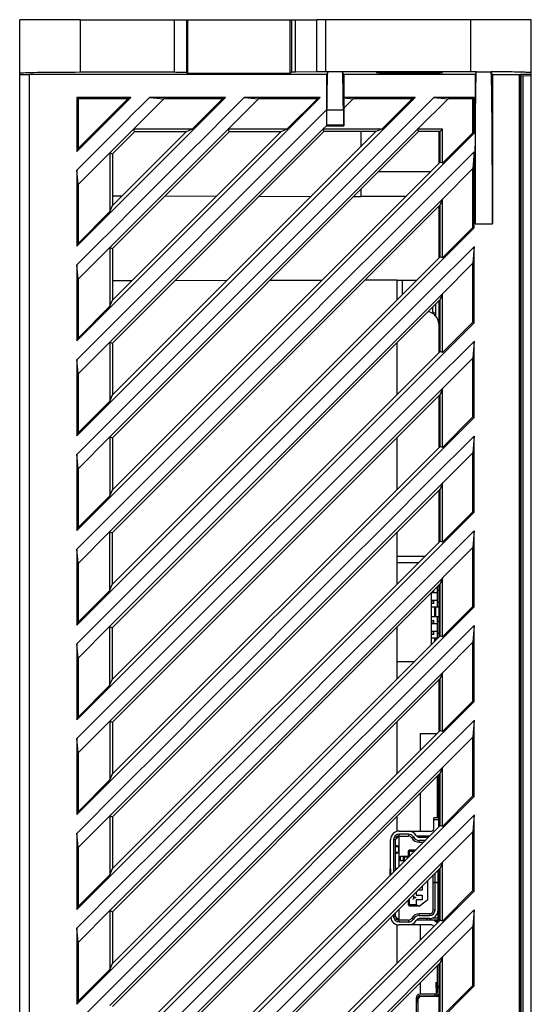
# Model space of a CAD drawing. Header units: millimetres. Extents: x 4414 to 5520, y -269 to 495.
# Tile 33 of 53: x 4710 to 4752, y 139 to 220. Entities that reach past the tile are written whole.
import ezdxf

# ---------------------------------------------------------------- set-up
doc = ezdxf.new("R2010")
doc.units = ezdxf.units.MM
doc.header["$LTSCALE"] = 23.1
doc.layers.get('0').update_dxf_attribs({"linetype": 'CONTINUOUS'})

msp = doc.modelspace()

# ---------------------------------------------------------------- linework, layer by layer
at = {"color": 0, "linetype": 'Continuous'}
for p, q in [((4710.33, 76.712), (4710.33, 220.047)), ((4715.33, 220.047), (4710.33, 220.047)), ((4715.33, 215.725), (4715.33, 220.047)), ((4715.33, 220.047), (4734.737, 220.047)), ((4723.025, 220.047), (4723.025, 215.725)), ((4724.024, 220.047), (4724.024, 215.708)), ((4724.13, 215.655), (4724.13, 220.047)), ((4732.53, 215.655), (4732.53, 220.047)), ((4732.679, 215.729), (4732.679, 220.047)), ((4732.972, 215.741), (4732.972, 220.047)), ((4734.737, 215.772), (4734.737, 220.047)), ((4752.33, 220.047), (4734.737, 220.047)), ((4735.444, 220.047), (4735.444, 215.777)), ((4747.33, 220.047), (4747.33, 215.777)), ((4752.33, 76.712), (4752.33, 220.047)), ((4710.33, 215.545), (4711.13, 215.559)), ((4711.13, 76.712), (4711.13, 215.559)), ((4735.521, 215.559), (4711.13, 215.559)), ((4723.025, 215.725), (4715.33, 215.725)), ((4724.024, 215.708), (4724.13, 215.655)), ((4724.13, 215.655), (4732.53, 215.655)), ((4732.679, 215.729), (4732.53, 215.655)), ((4734.737, 215.772), (4732.972, 215.741)), ((4747.582, 215.777), (4735.356, 215.777)), ((4735.63, 215.777), (4735.521, 215.559)), ((4735.521, 215.559), (4735.521, 212.64)), ((4736.939, 215.559), (4736.83, 215.777)), ((4736.939, 215.559), (4736.939, 213.654)), ((4747.721, 215.559), (4736.939, 215.559)), ((4747.83, 215.776), (4747.582, 215.777)), ((4747.721, 215.559), (4747.828, 215.772)), ((4747.721, 215.559), (4747.721, 203.277)), ((4747.83, 215.775), (4747.83, 215.776)), ((4749.139, 215.559), (4749.033, 215.772)), ((4749.139, 215.559), (4749.139, 203.277)), ((4751.354, 76.712), (4751.354, 215.559)), ((4751.454, 76.71), (4751.454, 215.557)), ((4752.33, 215.547), (4751.454, 215.547)), ((4751.464, 215.462), (4751.464, 76.69)), ((4751.464, 215.462), (4752.33, 215.447)), ((4751.621, 215.459), (4751.621, 76.694)), ((4715.023, 213.654), (4715.023, 209.226)), ((4715.023, 213.654), (4715.121, 213.556)), ((4715.023, 185.891), (4742.786, 213.654)), ((4715.023, 193.669), (4735.008, 213.654)), ((4715.023, 201.448), (4727.229, 213.654)), ((4715.023, 209.226), (4719.451, 213.654)), ((4719.451, 213.654), (4715.023, 213.654)), ((4715.121, 213.556), (4715.121, 209.463)), ((4715.121, 209.463), (4719.214, 213.556)), ((4719.214, 213.556), (4715.121, 213.556)), ((4719.451, 213.654), (4719.214, 213.556)), ((4719.66, 211.056), (4722.159, 213.556)), ((4720.979, 213.654), (4722.159, 213.556)), ((4727.229, 213.654), (4720.988, 213.654)), ((4726.992, 213.556), (4722.159, 213.556)), ((4724.492, 211.056), (4726.992, 213.556)), ((4727.229, 213.654), (4726.992, 213.556)), ((4727.438, 211.056), (4729.937, 213.556)), ((4728.757, 213.654), (4729.937, 213.556)), ((4735.008, 213.654), (4728.766, 213.654)), ((4734.77, 213.556), (4729.937, 213.556)), ((4732.27, 211.056), (4734.77, 213.556)), ((4735.008, 213.654), (4734.77, 213.556)), ((4736.939, 213.654), (4736.942, 213.62)), ((4742.786, 213.654), (4736.939, 213.654)), ((4736.942, 213.62), (4736.946, 212.786)), ((4736.942, 213.62), (4737.716, 213.556)), ((4736.946, 212.786), (4737.716, 213.556)), ((4742.549, 213.556), (4737.716, 213.556)), ((4740.049, 211.056), (4742.549, 213.556)), ((4742.786, 213.654), (4742.549, 213.556)), ((4742.994, 211.056), (4745.494, 213.556)), ((4744.313, 213.654), (4745.494, 213.556)), ((4747.637, 213.654), (4744.323, 213.654)), ((4747.539, 213.556), (4745.494, 213.556)), ((4747.637, 213.654), (4747.539, 213.556)), ((4747.539, 210.768), (4747.539, 213.556)), ((4747.637, 210.727), (4747.637, 213.654)), ((4715.023, 192.132), (4735.521, 212.64)), ((4735.521, 212.64), (4735.514, 211.354)), ((4736.902, 212.628), (4735.558, 212.628)), ((4736.946, 212.786), (4736.946, 211.345)), ((4717.73, 185.79), (4742.995, 211.056)), ((4717.73, 193.568), (4735.217, 211.056)), ((4717.73, 201.346), (4727.439, 211.056)), ((4717.73, 209.124), (4719.661, 211.056)), ((4724.492, 211.056), (4719.66, 211.056)), ((4719.661, 211.056), (4719.746, 210.849)), ((4724.492, 211.056), (4723.997, 210.85)), ((4732.27, 211.056), (4727.438, 211.056)), ((4727.439, 211.056), (4727.524, 210.852)), ((4732.27, 211.056), (4731.781, 210.853)), ((4735.216, 211.056), (4735.505, 211.345)), ((4740.049, 211.056), (4735.216, 211.056)), ((4735.217, 211.056), (4735.301, 210.854)), ((4735.505, 211.345), (4736.946, 211.345)), ((4735.53, 211.377), (4735.514, 211.345)), ((4736.93, 211.377), (4735.53, 211.377)), ((4736.93, 211.377), (4736.946, 211.345)), ((4740.049, 211.056), (4739.566, 210.855)), ((4745.039, 211.056), (4742.994, 211.056)), ((4742.995, 211.056), (4743.078, 210.857)), ((4745.039, 211.056), (4744.84, 210.857)), ((4745.039, 208.268), (4745.039, 211.056)), ((4715.023, 178.113), (4747.637, 210.727)), ((4743.078, 210.857), (4717.937, 185.704)), ((4735.301, 210.854), (4717.937, 193.482)), ((4727.524, 210.852), (4717.937, 201.261)), ((4719.746, 210.849), (4717.937, 209.039)), ((4717.94, 189.239), (4739.566, 210.855)), ((4717.94, 197.018), (4731.781, 210.853)), ((4717.94, 204.796), (4723.997, 210.85)), ((4723.997, 210.85), (4719.746, 210.849)), ((4731.781, 210.853), (4727.524, 210.852)), ((4739.566, 210.855), (4735.301, 210.854)), ((4738.33, 210.855), (4738.33, 209.621)), ((4744.84, 210.857), (4743.078, 210.857)), ((4744.73, 210.857), (4744.73, 208.24)), ((4744.84, 208.35), (4744.84, 210.857)), ((4745.039, 208.268), (4747.539, 210.768)), ((4747.637, 210.727), (4747.539, 210.768)), ((4715.023, 209.226), (4715.121, 209.463)), ((4715.121, 206.518), (4717.73, 209.126)), ((4717.73, 209.126), (4717.733, 204.296)), ((4717.73, 209.124), (4717.937, 209.039)), ((4717.937, 209.039), (4717.94, 204.796)), ((4747.637, 209.2), (4747.539, 207.823)), ((4747.637, 202.949), (4747.637, 209.19)), ((4717.94, 181.461), (4744.84, 208.35)), ((4745.039, 208.268), (4744.84, 208.35)), ((4745.039, 205.323), (4747.539, 207.823)), ((4747.539, 202.989), (4747.539, 207.823)), ((4715.121, 206.518), (4715.023, 207.698)), ((4715.023, 207.689), (4715.023, 201.448)), ((4739.808, 207.585), (4744.061, 207.57)), ((4715.121, 206.518), (4715.121, 201.685)), ((4717.939, 205.591), (4718.732, 205.588)), ((4722.252, 205.578), (4726.491, 205.565)), ((4730.003, 205.555), (4734.25, 205.542)), ((4737.755, 205.532), (4738.33, 205.53)), ((4738.33, 206.107), (4738.33, 205.53)), ((4738.33, 205.568), (4742.044, 205.555)), ((4717.712, 177.993), (4745.039, 205.322)), ((4717.733, 204.296), (4717.94, 204.796)), ((4744.841, 204.843), (4717.92, 177.908)), ((4744.73, 204.732), (4744.73, 200.461)), ((4744.84, 200.572), (4744.841, 204.843)), ((4745.039, 205.322), (4744.841, 204.843)), ((4745.039, 200.489), (4745.039, 205.323)), ((4715.121, 201.685), (4717.733, 204.296)), ((4715.023, 170.335), (4747.637, 202.949)), ((4745.039, 200.489), (4747.539, 202.989)), ((4747.637, 202.949), (4747.539, 202.989)), ((4747.721, 203.277), (4749.139, 203.277)), ((4715.023, 201.448), (4715.121, 201.685)), ((4715.121, 198.74), (4717.73, 201.348)), ((4717.73, 201.348), (4717.733, 196.518)), ((4717.73, 201.346), (4717.937, 201.261)), ((4747.637, 201.421), (4747.539, 200.044)), ((4747.637, 195.171), (4747.637, 201.412)), ((4717.92, 173.663), (4744.84, 200.572)), ((4717.937, 201.261), (4717.94, 197.018)), ((4745.039, 200.489), (4744.84, 200.572)), ((4715.121, 198.74), (4715.023, 199.92)), ((4715.023, 199.911), (4715.023, 193.669)), ((4745.039, 197.545), (4747.539, 200.044)), ((4747.539, 195.211), (4747.539, 200.044)), ((4715.121, 198.74), (4715.121, 193.907)), ((4717.939, 198.623), (4719.551, 198.628)), ((4723.09, 198.638), (4727.356, 198.651)), ((4730.888, 198.662), (4735.161, 198.674)), ((4738.686, 198.685), (4741.33, 198.693)), ((4741.33, 197.063), (4741.33, 198.693)), ((4741.33, 198.656), (4742.93, 198.662)), ((4741.73, 198.658), (4741.73, 197.463)), ((4717.712, 170.215), (4745.039, 197.544)), ((4745.039, 197.544), (4744.841, 197.064)), ((4745.039, 192.711), (4745.039, 197.545)), ((4715.121, 193.907), (4717.733, 196.518)), ((4717.733, 196.518), (4717.94, 197.018)), ((4744.841, 197.064), (4717.92, 170.13)), ((4744.23, 196.453), (4744.23, 196.147)), ((4744.48, 195.736), (4744.48, 196.704)), ((4744.73, 196.954), (4744.73, 192.683)), ((4744.84, 192.794), (4744.841, 197.064)), ((4744.33, 196.005), (4744.33, 195.877)), ((4715.023, 162.557), (4747.637, 195.171)), ((4745.039, 192.711), (4747.539, 195.211)), ((4747.637, 195.171), (4747.539, 195.211)), ((4715.023, 193.669), (4715.121, 193.907)), ((4715.121, 190.961), (4717.73, 193.569)), ((4717.73, 193.569), (4717.733, 188.74)), ((4717.73, 193.568), (4717.937, 193.482)), ((4717.937, 193.482), (4717.94, 189.239)), ((4741.33, 189.285), (4741.33, 193.552)), ((4747.637, 193.643), (4747.539, 192.266)), ((4747.637, 187.392), (4747.637, 193.634)), ((4717.92, 165.885), (4744.84, 192.794)), ((4745.039, 192.711), (4744.84, 192.794)), ((4715.121, 190.961), (4715.023, 192.142)), ((4715.023, 192.132), (4715.023, 185.891)), ((4745.039, 189.767), (4747.539, 192.266)), ((4747.539, 187.433), (4747.539, 192.266)), ((4715.121, 190.961), (4715.121, 186.128)), ((4717.73, 162.455), (4745.039, 189.765)), ((4717.733, 188.74), (4717.94, 189.239)), ((4744.841, 189.286), (4717.937, 162.37)), ((4744.73, 189.176), (4744.73, 184.905)), ((4744.84, 185.015), (4744.841, 189.286)), ((4745.039, 189.765), (4744.841, 189.286)), ((4745.039, 184.933), (4745.039, 189.767)), ((4715.121, 186.128), (4717.733, 188.74)), ((4715.023, 154.779), (4747.637, 187.392)), ((4745.039, 184.933), (4747.539, 187.433)), ((4747.637, 187.392), (4747.539, 187.433)), ((4715.023, 185.891), (4715.121, 186.128)), ((4715.121, 183.183), (4717.73, 185.791)), ((4717.73, 185.791), (4717.733, 180.962)), ((4717.73, 185.79), (4717.937, 185.704)), ((4717.937, 185.704), (4717.94, 181.461)), ((4741.33, 181.507), (4741.33, 185.774)), ((4747.637, 185.865), (4747.539, 184.488)), ((4747.637, 179.614), (4747.637, 185.855)), ((4715.121, 183.183), (4715.023, 184.364)), ((4715.023, 184.354), (4715.023, 178.113)), ((4717.94, 158.127), (4744.84, 185.015)), ((4745.039, 184.933), (4744.84, 185.015)), ((4745.039, 181.988), (4747.539, 184.488)), ((4747.539, 179.655), (4747.539, 184.488)), ((4715.121, 183.183), (4715.121, 178.35)), ((4717.73, 154.677), (4745.039, 181.987)), ((4745.039, 181.987), (4744.841, 181.508)), ((4745.039, 177.155), (4745.039, 181.988)), ((4717.733, 180.962), (4717.94, 181.461)), ((4744.841, 181.508), (4717.937, 154.592)), ((4744.73, 181.397), (4744.73, 177.127)), ((4744.84, 177.237), (4744.841, 181.508)), ((4715.121, 178.35), (4717.733, 180.962)), ((4715.023, 147), (4747.637, 179.614)), ((4745.039, 177.155), (4747.539, 179.655)), ((4747.637, 179.614), (4747.539, 179.655)), ((4715.023, 178.113), (4715.121, 178.35)), ((4715.121, 175.405), (4717.712, 177.996)), ((4717.712, 177.996), (4717.713, 173.163)), ((4717.712, 177.993), (4717.92, 177.908)), ((4717.92, 177.908), (4717.92, 173.663)), ((4741.33, 173.728), (4741.33, 177.996)), ((4747.637, 178.087), (4747.539, 176.71)), ((4747.637, 171.836), (4747.637, 178.077)), ((4717.94, 150.349), (4744.84, 177.237)), ((4745.039, 177.155), (4744.84, 177.237)), ((4715.121, 175.405), (4715.023, 176.586)), ((4715.023, 176.576), (4715.023, 170.335)), ((4745.039, 174.21), (4747.539, 176.71)), ((4747.539, 171.877), (4747.539, 176.71)), ((4743.588, 175.985), (4741.33, 175.977)), ((4741.33, 175.479), (4743.081, 175.479)), ((4715.121, 175.405), (4715.121, 170.572)), ((4717.73, 146.899), (4745.039, 174.209)), ((4745.039, 174.209), (4744.841, 173.73)), ((4745.039, 169.377), (4745.039, 174.21)), ((4715.121, 170.572), (4717.713, 173.163)), ((4717.713, 173.163), (4717.92, 173.663)), ((4744.841, 173.73), (4717.937, 146.813)), ((4744.13, 168.749), (4744.13, 173.019)), ((4744.13, 173.009), (4744.63, 173.009)), ((4744.14, 173.029), (4744.149, 173.024)), ((4744.266, 173.155), (4744.266, 173.008)), ((4744.32, 173.008), (4744.32, 173.209)), ((4744.63, 171.818), (4744.63, 173.519)), ((4744.73, 173.189), (4744.63, 173.189)), ((4744.669, 173.558), (4744.73, 173.558)), ((4744.73, 173.619), (4744.73, 169.349)), ((4744.84, 169.459), (4744.841, 173.73)), ((4744.63, 172.369), (4744.13, 172.369)), ((4744.266, 172.368), (4744.266, 172.118)), ((4744.32, 172.118), (4744.32, 172.368)), ((4744.73, 172.189), (4744.63, 172.189)), ((4715.023, 139.222), (4747.637, 171.836)), ((4744.32, 172.118), (4744.13, 172.118)), ((4744.73, 171.818), (4744.13, 171.818)), ((4744.38, 171.818), (4744.38, 171.018)), ((4744.48, 171.018), (4744.48, 171.818)), ((4745.039, 169.377), (4747.539, 171.877)), ((4747.637, 171.836), (4747.539, 171.877)), ((4715.023, 170.335), (4715.121, 170.572)), ((4744.73, 171.018), (4744.13, 171.018)), ((4744.13, 170.718), (4744.32, 170.718)), ((4744.266, 170.718), (4744.266, 170.468)), ((4744.32, 170.468), (4744.32, 170.718)), ((4744.63, 169.278), (4744.63, 171.018)), ((4744.73, 170.649), (4744.63, 170.649)), ((4715.121, 167.627), (4717.712, 170.218)), ((4717.712, 170.218), (4717.713, 165.385)), ((4717.712, 170.215), (4717.92, 170.13)), ((4717.92, 170.13), (4717.92, 165.885)), ((4741.33, 165.95), (4741.33, 170.218)), ((4744.13, 170.469), (4744.63, 170.469)), ((4744.63, 169.829), (4744.13, 169.829)), ((4744.266, 169.828), (4744.266, 169.578)), ((4744.32, 169.578), (4744.32, 169.828)), ((4747.637, 170.309), (4747.539, 168.932)), ((4747.637, 164.058), (4747.637, 170.299)), ((4717.94, 142.57), (4744.84, 169.459)), ((4744.32, 169.578), (4744.13, 169.578)), ((4744.66, 169.278), (4744.13, 169.278)), ((4744.38, 169.278), (4744.38, 168.999)), ((4744.48, 169.099), (4744.48, 169.278)), ((4744.73, 169.649), (4744.63, 169.649)), ((4745.039, 169.377), (4744.84, 169.459)), ((4715.121, 167.627), (4715.023, 168.807)), ((4715.023, 168.798), (4715.023, 162.557)), ((4745.039, 166.432), (4747.539, 168.932)), ((4747.539, 164.099), (4747.539, 168.932)), ((4715.121, 167.627), (4715.121, 162.794)), ((4741.33, 167.359), (4742.739, 167.359)), ((4717.713, 165.385), (4717.92, 165.885)), ((4717.73, 139.121), (4745.039, 166.431)), ((4744.841, 165.952), (4717.937, 139.035)), ((4744.73, 165.841), (4744.73, 161.571)), ((4744.84, 161.681), (4744.841, 165.952)), ((4745.039, 166.431), (4744.841, 165.952)), ((4745.039, 161.599), (4745.039, 166.432)), ((4715.121, 162.794), (4717.713, 165.385)), ((4715.023, 131.444), (4747.637, 164.058)), ((4745.039, 161.599), (4747.539, 164.099)), ((4747.637, 164.058), (4747.539, 164.099)), ((4715.023, 162.557), (4715.121, 162.794)), ((4747.637, 162.53), (4747.539, 161.153)), ((4747.637, 156.28), (4747.637, 162.521)), ((4715.121, 159.849), (4717.73, 162.457)), ((4717.73, 162.457), (4717.733, 157.627)), ((4717.73, 162.455), (4717.937, 162.37)), ((4717.937, 162.37), (4717.94, 158.127)), ((4717.94, 134.792), (4744.84, 161.681)), ((4741.33, 158.172), (4741.33, 162.439)), ((4745.039, 161.599), (4744.84, 161.681)), ((4715.121, 159.849), (4715.023, 161.029)), ((4715.023, 161.02), (4715.023, 154.779)), ((4743.23, 160.071), (4743.23, 161.435)), ((4743.23, 161.435), (4744.594, 161.435)), ((4745.039, 158.654), (4747.539, 161.153)), ((4747.539, 156.32), (4747.539, 161.153)), ((4715.121, 159.849), (4715.121, 155.016)), ((4717.73, 131.343), (4745.039, 158.653)), ((4745.039, 158.653), (4744.841, 158.174)), ((4745.039, 153.82), (4745.039, 158.654)), ((4717.733, 157.627), (4717.94, 158.127)), ((4744.841, 158.174), (4717.937, 131.257)), ((4744.63, 154.527), (4744.63, 157.963)), ((4744.73, 153.792), (4744.73, 158.063)), ((4744.84, 153.903), (4744.841, 158.174)), ((4715.121, 155.016), (4717.733, 157.627)), ((4744.841, 157.047), (4744.73, 157.047)), ((4715.023, 123.666), (4747.637, 156.28)), ((4743.23, 153.427), (4743.23, 156.562)), ((4744.73, 156.047), (4744.841, 156.047)), ((4745.039, 153.82), (4747.539, 156.32)), ((4747.637, 156.28), (4747.539, 156.32)), ((4744.73, 155.547), (4744.841, 155.547)), ((4715.023, 154.779), (4715.121, 155.016)), ((4715.121, 152.071), (4717.73, 154.679)), ((4717.73, 154.679), (4717.733, 149.849)), ((4717.73, 154.677), (4717.937, 154.592)), ((4717.937, 154.592), (4717.94, 150.349)), ((4741.33, 153.427), (4741.33, 154.661)), ((4744.33, 153.627), (4744.33, 154.527)), ((4744.73, 154.527), (4744.33, 154.527)), ((4747.637, 154.752), (4747.539, 153.375)), ((4747.637, 148.502), (4747.637, 154.743)), ((4717.94, 127.014), (4744.84, 153.903)), ((4744.33, 154.377), (4744.73, 154.377)), ((4745.039, 153.82), (4744.84, 153.903)), ((4715.121, 152.071), (4715.023, 153.251)), ((4715.023, 153.242), (4715.023, 147)), ((4741.48, 153.027), (4741.18, 152.727)), ((4741.33, 152.877), (4741.33, 152.987)), ((4741.48, 153.427), (4744.13, 153.427)), ((4741.48, 150.544), (4741.48, 153.177)), ((4742.262, 153.177), (4741.48, 153.177)), ((4741.48, 153.027), (4742.262, 153.027)), ((4742.262, 153.177), (4742.262, 153.027)), ((4742.525, 152.873), (4742.656, 152.945)), ((4743.965, 153.027), (4742.901, 153.027)), ((4743.85, 152.912), (4743.137, 152.912)), ((4743.78, 152.912), (4743.78, 153.027)), ((4745.039, 150.876), (4747.539, 153.375)), ((4747.539, 148.542), (4747.539, 153.375)), ((4715.121, 152.071), (4715.121, 147.237)), ((4740.78, 149.844), (4740.78, 152.727)), ((4741.03, 152.727), (4741.03, 150.094)), ((4741.03, 152.727), (4741.18, 152.727)), ((4741.18, 150.244), (4741.18, 152.727)), ((4741.18, 152.153), (4741.433, 152.177)), ((4741.47, 152.191), (4741.184, 152.252)), ((4741.433, 152.177), (4741.433, 151.678)), ((4743.137, 152.512), (4743.137, 152.662)), ((4743.6, 152.662), (4743.137, 152.662)), ((4743.137, 152.512), (4743.449, 152.512)), ((4741.433, 151.678), (4741.18, 151.702)), ((4741.184, 151.603), (4741.47, 151.664)), ((4741.58, 150.977), (4741.58, 151.377)), ((4741.58, 151.377), (4742.23, 151.377)), ((4741.83, 151.027), (4741.83, 151.327)), ((4741.83, 151.327), (4742.23, 151.327)), ((4741.925, 151.027), (4741.925, 151.327)), ((4742.33, 151.877), (4742.23, 151.777)), ((4742.23, 151.777), (4742.23, 151.294)), ((4742.23, 151.777), (4742.33, 151.736)), ((4742.814, 151.877), (4742.33, 151.877)), ((4742.33, 151.877), (4742.372, 151.777)), ((4742.33, 151.736), (4742.372, 151.777)), ((4742.33, 151.393), (4742.33, 151.736)), ((4742.372, 151.777), (4742.714, 151.777)), ((4717.712, 123.546), (4745.039, 150.874)), ((4744.841, 150.395), (4717.92, 123.46)), ((4741.198, 150.262), (4741.198, 150.391)), ((4741.198, 150.391), (4741.32, 150.384)), ((4741.914, 150.977), (4741.58, 150.977)), ((4741.964, 151.027), (4741.83, 151.027)), ((4744.84, 146.124), (4744.841, 150.395)), ((4745.039, 150.874), (4744.841, 150.395)), ((4745.039, 146.042), (4745.039, 150.876)), ((4715.121, 147.237), (4717.733, 149.849)), ((4717.733, 149.849), (4717.94, 150.349)), ((4740.756, 150.324), (4740.763, 150.326)), ((4740.756, 149.82), (4740.756, 150.324)), ((4740.763, 150.326), (4740.763, 149.827)), ((4744.28, 146.942), (4744.28, 149.834)), ((4744.43, 149.197), (4744.43, 149.984)), ((4744.68, 146.127), (4744.68, 150.235)), ((4744.68, 149.727), (4744.73, 149.727)), ((4744.73, 150.285), (4744.73, 146.014)), ((4743.38, 148.934), (4743.38, 148.577)), ((4743.83, 147.822), (4743.83, 149.384)), ((4744.68, 149.197), (4744.28, 149.197)), ((4744.68, 149.177), (4744.28, 149.177)), ((4744.43, 146.942), (4744.43, 149.177)), ((4744.73, 149.427), (4744.68, 149.427)), ((4744.68, 148.927), (4744.73, 148.927)), ((4715.023, 115.888), (4747.637, 148.502)), ((4742.68, 147.952), (4742.68, 148.002)), ((4742.68, 148.002), (4742.83, 148.002)), ((4742.83, 147.952), (4742.68, 147.952)), ((4742.83, 148.002), (4742.83, 147.952)), ((4742.88, 148.434), (4742.88, 148.177)), ((4742.88, 148.177), (4743.38, 148.177)), ((4743.38, 148.577), (4743.024, 148.577)), ((4743.38, 148.177), (4743.38, 147.777)), ((4744.73, 148.627), (4744.68, 148.627)), ((4744.68, 148.127), (4744.73, 148.127)), ((4745.039, 146.042), (4747.539, 148.542)), ((4747.637, 148.502), (4747.539, 148.542)), ((4715.023, 147), (4715.121, 147.237)), ((4742.23, 147.777), (4742.23, 147.377)), ((4742.23, 147.377), (4742.33, 147.419)), ((4742.23, 147.377), (4742.33, 147.277)), ((4742.33, 147.419), (4742.33, 147.883)), ((4742.372, 147.377), (4742.33, 147.419)), ((4742.33, 147.277), (4742.372, 147.377)), ((4743.13, 147.277), (4742.33, 147.277)), ((4742.88, 147.377), (4742.372, 147.377)), ((4742.88, 147.777), (4742.88, 147.377)), ((4743.38, 147.777), (4742.88, 147.777)), ((4743.118, 147.277), (4742.88, 147.377)), ((4743.13, 147.277), (4743.83, 147.822)), ((4744.73, 147.827), (4744.68, 147.827)), ((4744.73, 147.777), (4744.68, 147.777)), ((4715.121, 144.292), (4717.73, 146.9)), ((4717.73, 146.9), (4717.733, 142.071)), ((4717.73, 146.899), (4717.937, 146.813)), ((4717.937, 146.813), (4717.94, 142.57)), ((4741.03, 146.583), (4741.03, 146.427)), ((4741.18, 146.427), (4741.03, 146.427)), ((4741.18, 146.427), (4741.18, 146.733)), ((4741.18, 146.427), (4741.48, 146.127)), ((4741.395, 146.948), (4741.47, 146.964)), ((4741.433, 146.978), (4741.426, 146.978)), ((4741.433, 146.986), (4741.433, 146.978)), ((4741.48, 145.977), (4741.48, 147.033)), ((4743.137, 146.492), (4743.137, 146.642)), ((4743.98, 146.642), (4743.137, 146.642)), ((4743.137, 146.492), (4743.98, 146.492)), ((4743.98, 146.642), (4743.98, 146.492)), ((4744.43, 146.942), (4744.28, 146.942)), ((4744.73, 146.977), (4744.68, 146.977)), ((4747.637, 146.974), (4747.539, 145.597)), ((4747.637, 140.723), (4747.637, 146.965)), ((4717.92, 119.216), (4744.84, 146.124)), ((4741.33, 146.167), (4741.33, 146.277)), ((4741.33, 142.616), (4741.33, 145.727)), ((4742.262, 146.127), (4741.48, 146.127)), ((4741.48, 145.977), (4742.262, 145.977)), ((4744.13, 145.727), (4741.48, 145.727)), ((4742.262, 146.127), (4742.262, 145.977)), ((4742.525, 146.282), (4742.656, 146.209)), ((4744.68, 146.127), (4742.901, 146.127)), ((4743.98, 146.242), (4743.137, 146.242)), ((4743.23, 144.515), (4743.23, 145.727)), ((4743.78, 146.127), (4743.78, 146.242)), ((4744.68, 146.277), (4744.198, 146.277)), ((4744.23, 146.119), (4744.23, 146.127)), ((4744.58, 145.923), (4744.58, 146.127)), ((4744.63, 145.914), (4744.63, 146.127)), ((4745.039, 146.042), (4744.84, 146.124)), ((4745.039, 143.097), (4747.539, 145.597)), ((4747.539, 140.764), (4747.539, 145.597)), ((4715.121, 144.292), (4715.023, 145.473)), ((4715.023, 145.463), (4715.023, 139.222)), ((4715.121, 144.292), (4715.121, 139.459)), ((4717.712, 115.768), (4745.039, 143.096)), ((4745.039, 143.096), (4744.841, 142.617)), ((4745.039, 138.264), (4745.039, 143.097)), ((4717.733, 142.071), (4717.94, 142.57)), ((4744.841, 142.617), (4717.92, 115.682)), ((4744.63, 140.736), (4744.63, 142.406)), ((4744.73, 142.506), (4744.73, 138.236)), ((4744.84, 138.346), (4744.841, 142.617)), ((4715.121, 139.459), (4717.733, 142.071)), ((4715.023, 108.109), (4747.637, 140.723)), ((4743.23, 140.036), (4743.23, 141.006)), ((4744.494, 141.033), (4744.511, 140.036)), ((4744.621, 140.183), (4744.63, 140.736)), ((4744.63, 140.736), (4744.73, 140.734)), ((4745.039, 138.264), (4747.539, 140.764)), ((4747.637, 140.723), (4747.539, 140.764)), ((4743.03, 139.666), (4743.23, 139.866)), ((4744.58, 140.036), (4743.18, 140.036)), ((4743.18, 139.916), (4743.18, 139.886)), ((4743.18, 139.916), (4744.43, 139.916)), ((4744.58, 139.886), (4743.18, 139.886)), ((4743.23, 139.866), (4743.23, 139.886)), ((4743.23, 139.866), (4744.73, 139.866)), ((4743.73, 139.886), (4743.73, 139.866)), ((4743.73, 139.866), (4743.789, 139.886)), ((4744.33, 139.866), (4744.33, 139.886)), ((4744.43, 139.916), (4744.43, 140.036)), ((4744.514, 139.885), (4744.514, 139.866)), ((4744.53, 140.048), (4744.53, 140.036)), ((4744.58, 140.036), (4744.58, 139.886)), ((4744.628, 140.586), (4744.73, 140.584)), ((4715.023, 139.222), (4715.121, 139.459)), ((4742.88, 139.736), (4742.88, 136.387)), ((4743, 139.386), (4742.88, 139.386)), ((4743, 139.736), (4743, 139.386)), ((4743.03, 139.736), (4743, 139.736)), ((4743.03, 136.537), (4743.03, 139.736))]:
    msp.add_line(p, q, dxfattribs=at)
for points in [[(4715.33, 215.725), (4714.889, 215.724), (4714.458, 215.723), (4714.036, 215.722), (4713.621, 215.719), (4713.216, 215.716), (4712.83, 215.713), (4712.464, 215.709), (4712.116, 215.704), (4711.795, 215.699), (4711.501, 215.693), (4711.234, 215.687), (4711, 215.681), (4710.8, 215.674), (4710.632, 215.667), (4710.501, 215.66), (4710.407, 215.653), (4710.35, 215.645), (4710.33, 215.637)], [(4724.024, 215.708), (4724.01, 215.71), (4723.982, 215.712), (4723.938, 215.714), (4723.879, 215.716), (4723.805, 215.718), (4723.719, 215.72), (4723.622, 215.721), (4723.514, 215.722), (4723.399, 215.723), (4723.281, 215.724), (4723.156, 215.724), (4723.025, 215.725)], [(4732.972, 215.741), (4732.915, 215.74), (4732.864, 215.739), (4732.819, 215.738), (4732.779, 215.736), (4732.746, 215.735), (4732.719, 215.734), (4732.699, 215.732), (4732.686, 215.731), (4732.679, 215.729)], [(4735.356, 215.777), (4735.27, 215.777), (4735.186, 215.776), (4735.103, 215.776), (4735.022, 215.775), (4734.944, 215.775), (4734.872, 215.774), (4734.803, 215.773), (4734.737, 215.772)], [(4735.558, 212.628), (4735.561, 212.865), (4735.563, 213.094), (4735.566, 213.314), (4735.568, 213.526), (4735.571, 213.729), (4735.573, 213.924), (4735.576, 214.109), (4735.579, 214.286), (4735.582, 214.453), (4735.585, 214.61), (4735.588, 214.759), (4735.59, 214.897), (4735.593, 215.026), (4735.596, 215.145), (4735.599, 215.254), (4735.603, 215.352), (4735.606, 215.441), (4735.609, 215.519), (4735.612, 215.587), (4735.615, 215.645), (4735.618, 215.693), (4735.621, 215.729), (4735.624, 215.756), (4735.628, 215.772)], [(4736.902, 212.628), (4736.9, 212.865), (4736.897, 213.094), (4736.895, 213.314), (4736.892, 213.526), (4736.89, 213.729), (4736.887, 213.924), (4736.884, 214.109), (4736.881, 214.286), (4736.879, 214.453), (4736.876, 214.61), (4736.873, 214.759), (4736.87, 214.897), (4736.867, 215.026), (4736.864, 215.145), (4736.861, 215.254), (4736.858, 215.352), (4736.855, 215.441), (4736.852, 215.519), (4736.849, 215.587), (4736.845, 215.645), (4736.842, 215.693), (4736.839, 215.729), (4736.836, 215.756), (4736.833, 215.772)], [(4739.618, 215.69), (4739.634, 215.695), (4739.679, 215.7), (4739.751, 215.704), (4739.853, 215.709), (4739.982, 215.713), (4740.136, 215.717), (4740.314, 215.721), (4740.517, 215.725), (4740.736, 215.728), (4740.973, 215.731), (4741.228, 215.733), (4741.492, 215.735), (4741.765, 215.736), (4742.048, 215.737), (4742.33, 215.737), (4742.613, 215.737), (4742.895, 215.736), (4743.168, 215.735), (4743.432, 215.733), (4743.687, 215.731), (4743.924, 215.728), (4744.144, 215.725), (4744.346, 215.721), (4744.524, 215.717), (4744.678, 215.713), (4744.808, 215.709), (4744.91, 215.704), (4744.982, 215.7), (4745.026, 215.695), (4745.042, 215.69)], [(4745.042, 215.69), (4745.026, 215.685), (4744.982, 215.68), (4744.909, 215.675), (4744.808, 215.67), (4744.678, 215.666), (4744.524, 215.662), (4744.346, 215.658), (4744.144, 215.654), (4743.924, 215.651), (4743.687, 215.649), (4743.432, 215.646), (4743.168, 215.645), (4742.895, 215.643), (4742.613, 215.643), (4742.33, 215.642), (4742.048, 215.643), (4741.766, 215.643), (4741.492, 215.645), (4741.228, 215.646), (4740.974, 215.649), (4740.736, 215.651), (4740.517, 215.654), (4740.315, 215.658), (4740.136, 215.662), (4739.983, 215.666), (4739.853, 215.67), (4739.751, 215.675), (4739.679, 215.68), (4739.634, 215.685), (4739.618, 215.69)], [(4747.721, 203.277), (4747.721, 203.864), (4747.722, 204.447), (4747.722, 205.027), (4747.723, 205.603), (4747.724, 206.175), (4747.726, 206.74), (4747.727, 207.297), (4747.729, 207.847), (4747.731, 208.386), (4747.733, 208.913), (4747.735, 209.428), (4747.738, 209.929), (4747.741, 210.416), (4747.744, 210.889), (4747.747, 211.344), (4747.751, 211.781), (4747.754, 212.199), (4747.758, 212.597), (4747.762, 212.976), (4747.766, 213.334), (4747.77, 213.67), (4747.774, 213.982), (4747.779, 214.272), (4747.783, 214.537), (4747.788, 214.777), (4747.793, 214.994), (4747.798, 215.184), (4747.802, 215.348), (4747.807, 215.487), (4747.812, 215.598), (4747.817, 215.683), (4747.822, 215.741), (4747.828, 215.772)], [(4747.828, 215.772), (4747.829, 215.772), (4747.83, 215.773), (4747.83, 215.773), (4747.83, 215.774), (4747.83, 215.774), (4747.83, 215.775)], [(4747.83, 215.777), (4747.967, 215.777), (4748.103, 215.776)], [(4748.103, 215.776), (4748.373, 215.776), (4748.507, 215.775), (4748.64, 215.775), (4748.772, 215.774), (4748.903, 215.773), (4749.033, 215.772)], [(4749.139, 203.277), (4749.139, 203.864), (4749.139, 204.447), (4749.138, 205.027), (4749.137, 205.603), (4749.136, 206.175), (4749.135, 206.74), (4749.133, 207.297), (4749.132, 207.847), (4749.13, 208.386), (4749.127, 208.913), (4749.125, 209.428), (4749.122, 209.929), (4749.119, 210.416), (4749.116, 210.889), (4749.113, 211.344), (4749.11, 211.78), (4749.106, 212.199), (4749.103, 212.597), (4749.099, 212.976), (4749.095, 213.334), (4749.09, 213.67), (4749.086, 213.982), (4749.082, 214.271), (4749.077, 214.536), (4749.072, 214.777), (4749.068, 214.994), (4749.063, 215.184), (4749.058, 215.348), (4749.053, 215.487), (4749.048, 215.598), (4749.043, 215.683), (4749.038, 215.741), (4749.033, 215.772)], [(4752.33, 215.69), (4752.324, 215.694), (4752.304, 215.699), (4752.272, 215.703), (4752.227, 215.707), (4752.168, 215.712), (4752.098, 215.716), (4752.015, 215.72), (4751.92, 215.724), (4751.813, 215.728), (4751.694, 215.732), (4751.564, 215.736), (4751.423, 215.74), (4751.272, 215.743), (4751.11, 215.747), (4750.938, 215.75), (4750.757, 215.753), (4750.567, 215.756), (4750.369, 215.759), (4750.163, 215.762), (4749.949, 215.764), (4749.729, 215.766), (4749.503, 215.768), (4749.271, 215.77), (4749.033, 215.772)], [(4749.139, 215.559), (4751.379, 215.559), (4751.4, 215.559), (4751.418, 215.558), (4751.434, 215.558), (4751.446, 215.558), (4751.452, 215.557), (4751.453, 215.557)], [(4715.023, 184.354), (4718.277, 187.612), (4721.531, 190.869), (4724.785, 194.126), (4728.04, 197.382), (4731.295, 200.637), (4734.551, 203.892), (4737.808, 207.146), (4741.065, 210.4), (4744.323, 213.654)], [(4715.023, 199.911), (4716.548, 201.44), (4718.074, 202.969), (4719.6, 204.497), (4721.126, 206.024), (4722.653, 207.551), (4724.18, 209.077), (4725.708, 210.603), (4727.237, 212.129), (4728.766, 213.654)], [(4715.023, 207.689), (4715.684, 208.354), (4716.345, 209.018), (4717.007, 209.682), (4717.669, 210.345), (4718.332, 211.008), (4718.995, 211.67), (4719.659, 212.332), (4720.323, 212.993), (4720.988, 213.654)], [(4735.53, 211.377), (4735.534, 211.4), (4735.537, 211.452), (4735.54, 211.535), (4735.543, 211.648), (4735.547, 211.79), (4735.55, 211.96), (4735.553, 212.156), (4735.556, 212.378), (4735.558, 212.628)], [(4736.902, 212.628), (4736.905, 212.378), (4736.908, 212.156), (4736.911, 211.96), (4736.914, 211.79), (4736.917, 211.648), (4736.92, 211.535), (4736.923, 211.452), (4736.927, 211.4), (4736.93, 211.377)], [(4715.023, 176.576), (4718.645, 180.202), (4722.267, 183.828), (4725.89, 187.452), (4729.513, 191.077), (4733.137, 194.7), (4736.761, 198.323), (4740.386, 201.946), (4744.011, 205.568), (4747.637, 209.19)], [(4715.023, 168.798), (4718.645, 172.424), (4722.267, 176.049), (4725.89, 179.674), (4729.513, 183.298), (4733.137, 186.922), (4736.761, 190.545), (4740.386, 194.168), (4744.011, 197.79), (4747.637, 201.412)], [(4715.023, 161.02), (4718.645, 164.646), (4722.267, 168.271), (4725.89, 171.896), (4729.513, 175.52), (4733.137, 179.144), (4736.761, 182.767), (4740.386, 186.39), (4744.011, 190.012), (4747.637, 193.634)], [(4715.023, 153.242), (4718.645, 156.868), (4722.267, 160.493), (4725.89, 164.118), (4729.513, 167.742), (4733.137, 171.366), (4736.761, 174.989), (4740.386, 178.611), (4744.011, 182.234), (4747.637, 185.855)], [(4715.023, 145.463), (4718.645, 149.089), (4722.267, 152.715), (4725.89, 156.34), (4729.513, 159.964), (4733.137, 163.587), (4736.761, 167.211), (4740.386, 170.833), (4744.011, 174.455), (4747.637, 178.077)], [(4744.149, 173.024), (4744.167, 173.017), (4744.186, 173.012), (4744.206, 173.009)], [(4744.13, 172.342), (4744.132, 172.343), (4744.14, 172.348), (4744.15, 172.353), (4744.159, 172.357)], [(4744.159, 172.357), (4744.169, 172.36), (4744.178, 172.363), (4744.188, 172.365), (4744.198, 172.367), (4744.208, 172.368), (4744.218, 172.368)], [(4715.023, 137.685), (4718.645, 141.311), (4722.267, 144.937), (4725.89, 148.562), (4729.513, 152.186), (4733.137, 155.809), (4736.761, 159.432), (4740.386, 163.055), (4744.011, 166.677), (4747.637, 170.299)], [(4744.159, 170.479), (4744.15, 170.483), (4744.141, 170.488), (4744.132, 170.493), (4744.13, 170.494)], [(4744.162, 169.818), (4744.144, 169.81), (4744.13, 169.802)], [(4744.206, 170.469), (4744.197, 170.47), (4744.187, 170.471), (4744.178, 170.473), (4744.169, 170.476), (4744.159, 170.479)], [(4744.218, 169.828), (4744.198, 169.827), (4744.18, 169.823), (4744.162, 169.818)], [(4715.023, 129.907), (4718.645, 133.533), (4722.267, 137.159), (4725.89, 140.783), (4729.513, 144.408), (4733.137, 148.031), (4736.761, 151.654), (4740.386, 155.277), (4744.011, 158.899), (4747.637, 162.521)], [(4715.023, 122.129), (4718.645, 125.755), (4722.267, 129.38), (4725.89, 133.005), (4729.513, 136.629), (4733.137, 140.253), (4736.761, 143.876), (4740.386, 147.499), (4744.011, 151.121), (4747.637, 154.743)], [(4741.184, 152.252), (4741.183, 152.252), (4741.183, 152.252), (4741.182, 152.252), (4741.181, 152.253), (4741.181, 152.253), (4741.181, 152.253), (4741.18, 152.253), (4741.18, 152.253), (4741.18, 152.254)], [(4741.433, 152.177), (4741.447, 152.178), (4741.459, 152.18), (4741.468, 152.181), (4741.474, 152.183), (4741.479, 152.184), (4741.48, 152.186), (4741.48, 152.186)], [(4741.48, 152.186), (4741.479, 152.187), (4741.476, 152.189), (4741.47, 152.191)], [(4741.18, 151.601), (4741.18, 151.601), (4741.18, 151.601), (4741.181, 151.601), (4741.181, 151.602), (4741.181, 151.602), (4741.182, 151.602), (4741.183, 151.602), (4741.183, 151.602), (4741.184, 151.603)], [(4741.48, 151.668), (4741.48, 151.669), (4741.479, 151.67), (4741.474, 151.672), (4741.468, 151.673), (4741.459, 151.675), (4741.447, 151.676), (4741.433, 151.678)], [(4741.47, 151.664), (4741.476, 151.665), (4741.479, 151.667), (4741.48, 151.668)], [(4741.18, 150.394), (4741.18, 150.394), (4741.181, 150.393), (4741.182, 150.393), (4741.184, 150.393), (4741.186, 150.392), (4741.188, 150.392), (4741.191, 150.392), (4741.195, 150.392), (4741.198, 150.391)], [(4740.763, 150.326), (4740.768, 150.327), (4740.776, 150.328), (4740.78, 150.329)], [(4742.597, 148.127), (4742.605, 148.127), (4742.612, 148.125), (4742.62, 148.122), (4742.627, 148.119), (4742.634, 148.114), (4742.641, 148.108), (4742.647, 148.102), (4742.653, 148.095), (4742.658, 148.087), (4742.662, 148.079), (4742.666, 148.071), (4742.67, 148.062), (4742.673, 148.052), (4742.676, 148.042), (4742.678, 148.031), (4742.679, 148.022), (4742.68, 148.012), (4742.68, 148.002)], [(4742.68, 147.952), (4742.68, 147.942), (4742.679, 147.932), (4742.678, 147.923), (4742.676, 147.913), (4742.673, 147.902), (4742.67, 147.893), (4742.667, 147.884), (4742.663, 147.876), (4742.659, 147.869), (4742.654, 147.861), (4742.649, 147.854), (4742.643, 147.848), (4742.636, 147.842), (4742.629, 147.837), (4742.622, 147.833), (4742.614, 147.83), (4742.605, 147.828), (4742.597, 147.827)], [(4715.023, 114.351), (4718.645, 117.977), (4722.267, 121.602), (4725.89, 125.227), (4729.513, 128.851), (4733.137, 132.475), (4736.761, 136.098), (4740.386, 139.721), (4744.011, 143.343), (4747.637, 146.965)], [(4741.48, 146.968), (4741.48, 146.969), (4741.479, 146.97), (4741.474, 146.972), (4741.468, 146.973), (4741.459, 146.975), (4741.447, 146.976), (4741.433, 146.978)], [(4741.47, 146.964), (4741.476, 146.965), (4741.479, 146.967), (4741.48, 146.968)], [(4744.43, 139.916), (4744.44, 139.915), (4744.45, 139.914), (4744.461, 139.912), (4744.471, 139.91), (4744.481, 139.906), (4744.491, 139.902), (4744.501, 139.897), (4744.511, 139.892), (4744.52, 139.886)], [(4743.03, 139.383), (4743.027, 139.383), (4743.024, 139.384), (4743.02, 139.384), (4743.017, 139.385), (4743.014, 139.385), (4743.01, 139.385), (4743.007, 139.385), (4743.004, 139.386), (4743, 139.386)]]:
    msp.add_lwpolyline(points, dxfattribs=at)
for centre, radius, start, end in [((4743.73, 195.078), 1, 0, 83.30094), ((4744.38, 196.147), 0.15, 180.00009, 250.52882), ((4744.13, 153.627), 0.2, 270, 0), ((4741.48, 152.727), 0.7, 90, 180), ((4741.48, 152.727), 0.45, 90, 180), ((4741.48, 152.727), 0.3, 90, 180), ((4742.262, 152.727), 0.7, 29.01247, 90), ((4742.262, 152.727), 0.45, 29.01247, 90), ((4742.262, 152.727), 0.3, 29.01247, 90), ((4743.137, 153.212), 0.7, 209.01247, 270), ((4743.137, 153.212), 0.55, 209.01247, 270), ((4743.137, 153.212), 0.3, 209.01247, 270), ((4741.48, 146.427), 0.7, 187.26892, 270), ((4741.48, 146.427), 0.45, 180, 270), ((4741.48, 146.427), 0.3, 180, 270), ((4743.137, 145.942), 0.7, 90, 150.98753), ((4743.137, 145.942), 0.55, 90, 150.98753), ((4743.98, 146.942), 0.7, 270, 0), ((4743.98, 146.942), 0.45, 270, 0), ((4743.98, 146.942), 0.3, 270, 0), ((4742.262, 146.427), 0.3, 270, 330.98753), ((4742.262, 146.427), 0.45, 270, 330.98753), ((4742.262, 146.427), 0.7, 270, 330.98753), ((4743.137, 145.942), 0.3, 90, 150.98753), ((4744.13, 145.527), 0.6, 37.35146, 90), ((4744.13, 145.527), 0.2, 21.47326, 90), ((4743.18, 139.736), 0.3, 90, 180), ((4743.18, 139.736), 0.18, 90, 180), ((4743.18, 139.736), 0.15, 90, 180), ((4744.471, 140.186), 0.15, 270, 359), ((4744.471, 140.186), 0.3, 291.88434, 330.01098)]:
    msp.add_arc(centre, radius, start, end, dxfattribs=at)

doc.saveas('drawing.dxf')
